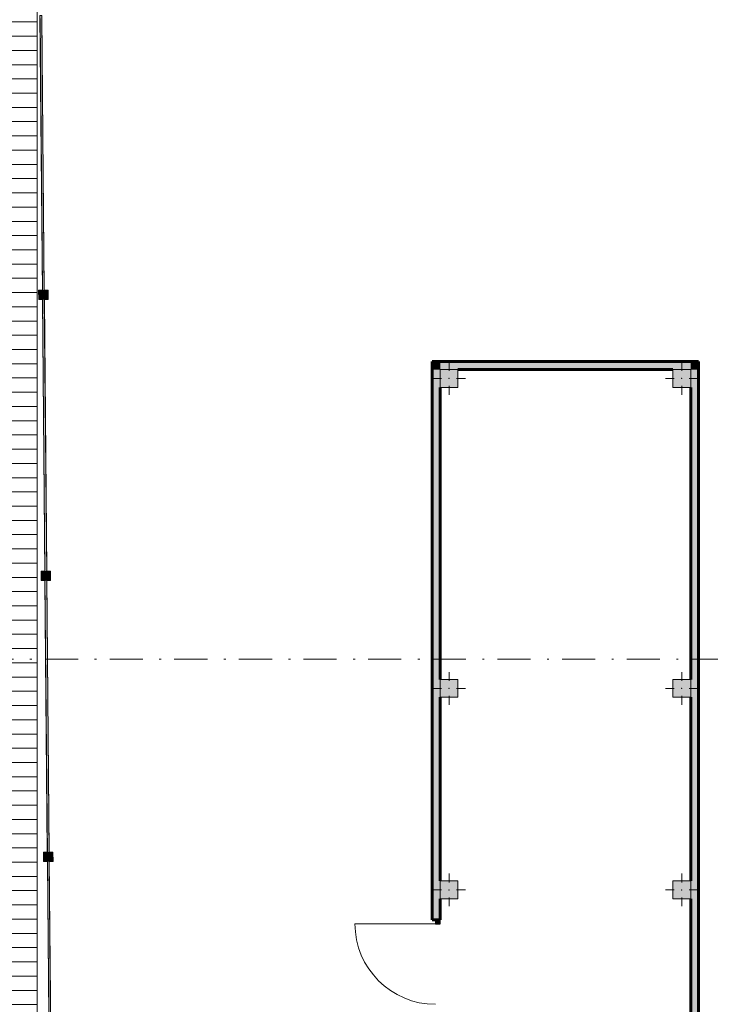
# Model space of a CAD drawing. Header units: millimetres. Extents: x 0 to 415, y 0 to 589.
# Tile 29 of 40: x 353 to 390, y 324 to 377. Entities that reach past the tile are written whole.
import ezdxf
from ezdxf.xclip import XClip

# ---------------------------------------------------------------- set-up
doc = ezdxf.new("R2010")
doc.units = ezdxf.units.MM
doc.header["$MEASUREMENT"] = 0
doc.header["$XCLIPFRAME"] = 0
doc.linetypes.add('Штрихпунктирная', pattern=[6.702778, 3.527778, -1.763889, 0, -1.411111])
for name, color, linetype in [('Конструктив - колонны ул сущ.', 7, 'Continuous'), ('Конструктив - Фасадные стены сущ', 7, 'Continuous'), ('Местность - Забор', 7, 'Continuous'), ('Элемент Модели - Зона', 7, 'Continuous'), ('Элемент Модели - Оси', 7, 'Continuous')]:
    doc.layers.add(name, color=color, linetype=linetype)

# ---------------------------------------------------------------- blocks, each defined once
blk = doc.blocks.new('Чертеж_2_2', base_point=(217.704, 72.604))
at = {"layer": 'Конструктив - колонны ул сущ.', "linetype": 'Continuous', "lineweight": 0, "true_color": 0x000000}
for points in [[(375.178, 357.104), (376.128, 357.104), (376.128, 358.054), (375.178, 358.054)], [(387.603, 357.104), (388.553, 357.104), (388.553, 358.054), (387.603, 358.054)], [(375.178, 340.562), (376.128, 340.562), (376.128, 341.512), (375.178, 341.512)], [(387.603, 340.562), (388.553, 340.562), (388.553, 341.512), (387.603, 341.512)], [(375.178, 329.812), (376.128, 329.812), (376.128, 330.762), (375.178, 330.762)], [(387.603, 329.812), (388.553, 329.812), (388.553, 330.762), (387.603, 330.762)]]:
    blk.add_hatch(color=18, dxfattribs=at).paths.add_polyline_path(points)
at = {"layer": 'Конструктив - Фасадные стены сущ', "linetype": 'Continuous', "lineweight": 0, "true_color": 0x000000}
for points in [[(375.178, 358.054), (374.753, 358.479), (374.753, 358.054)], [(375.178, 358.479), (374.753, 358.479), (375.178, 358.054)], [(375.178, 358.054), (388.553, 358.054), (388.553, 358.479), (375.178, 358.479)], [(388.553, 358.054), (388.978, 358.054), (388.978, 358.479)], [(388.553, 358.054), (388.978, 358.479), (388.553, 358.479)], [(375.178, 358.054), (374.753, 358.054), (374.753, 328.679), (375.178, 328.679)], [(388.553, 358.054), (388.553, 315.286), (388.978, 315.506), (388.978, 358.054)], [(374.928, 328.679), (374.928, 328.479), (375.178, 328.479), (375.178, 328.679)]]:
    blk.add_hatch(color=18, dxfattribs=at).paths.add_polyline_path(points)
at = {"layer": 'Местность - Забор', "linetype": 'Continuous', "lineweight": 0, "true_color": 0x000000}
for points in [[(353.943, 362.143), (354.043, 362.143), (353.913, 376.943), (353.813, 376.942)], [(354.018, 362.143), (353.968, 362.143), (353.966, 362.293), (353.741, 362.291), (353.746, 361.791), (353.971, 361.793), (353.969, 361.943), (354.019, 361.943), (354.021, 361.793), (354.246, 361.795), (354.241, 362.295), (354.016, 362.293)], [(354.074, 347.143), (354.174, 347.144), (354.044, 361.943), (353.944, 361.943)], [(354.149, 347.144), (354.099, 347.143), (354.098, 347.293), (353.873, 347.291), (353.877, 346.791), (354.102, 346.793), (354.101, 346.943), (354.151, 346.944), (354.152, 346.794), (354.377, 346.796), (354.373, 347.296), (354.148, 347.294)], [(354.205, 332.144), (354.305, 332.145), (354.176, 346.944), (354.076, 346.943)], [(354.28, 332.144), (354.23, 332.144), (354.229, 332.294), (354.004, 332.292), (354.008, 331.792), (354.233, 331.794), (354.232, 331.944), (354.282, 331.944), (354.283, 331.794), (354.508, 331.796), (354.504, 332.296), (354.279, 332.294)], [(354.337, 317.144), (354.437, 317.145), (354.307, 331.945), (354.207, 331.944)]]:
    blk.add_hatch(color=18, dxfattribs=at).paths.add_polyline_path(points)
at = {"layer": 'Элемент Модели - Зона', "linetype": 'Continuous', "lineweight": 15, "true_color": 0xb1b1b1}
h = blk.add_hatch(dxfattribs=at)
h.set_pattern_fill('Настил_01_0002', color=253, style=0, pattern_type=2)
h.set_pattern_definition([(0, (217.7037, 72.6044), (0, 0.76), [])])
h.paths.add_polyline_path([(336.669, 423.648), (336.669, 321.648), (353.669, 321.648), (353.669, 423.648)])
at = {"layer": 'Конструктив - колонны ул сущ.', "color": 251, "linetype": 'Continuous', "lineweight": 5, "ltscale": 0.5, "true_color": 0x575757}
for p, q in [((375.653, 357.979), (375.653, 358.454)), ((388.078, 357.979), (388.078, 358.454)), ((375.253, 357.579), (374.778, 357.579)), ((376.053, 357.579), (376.528, 357.579)), ((387.678, 357.579), (387.203, 357.579)), ((388.478, 357.579), (388.953, 357.579)), ((375.653, 357.179), (375.653, 356.704)), ((388.078, 357.179), (388.078, 356.704)), ((375.653, 341.437), (375.653, 341.912)), ((388.078, 341.437), (388.078, 341.912)), ((375.253, 341.037), (374.778, 341.037)), ((376.053, 341.037), (376.528, 341.037)), ((387.678, 341.037), (387.203, 341.037)), ((388.478, 341.037), (388.953, 341.037)), ((375.653, 340.637), (375.653, 340.162)), ((388.078, 340.637), (388.078, 340.162)), ((375.653, 330.687), (375.653, 331.162)), ((388.078, 330.687), (388.078, 331.162)), ((375.253, 330.287), (374.778, 330.287)), ((376.053, 330.287), (376.528, 330.287)), ((387.678, 330.287), (387.203, 330.287)), ((388.478, 330.287), (388.953, 330.287)), ((375.653, 329.887), (375.653, 329.412)), ((388.078, 329.887), (388.078, 329.412))]:
    blk.add_line(p, q, dxfattribs=at)
at = {"layer": 'Конструктив - колонны ул сущ.', "color": 251, "linetype": 'Continuous', "lineweight": 15, "ltscale": 0.5, "true_color": 0x575757, "flags": 128}
for points in [[(375.178, 357.104), (376.128, 357.104), (376.128, 358.054), (375.178, 358.054)], [(387.603, 357.104), (388.553, 357.104), (388.553, 358.054), (387.603, 358.054)], [(375.178, 340.562), (376.128, 340.562), (376.128, 341.512), (375.178, 341.512)], [(387.603, 340.562), (388.553, 340.562), (388.553, 341.512), (387.603, 341.512)], [(375.178, 329.812), (376.128, 329.812), (376.128, 330.762), (375.178, 330.762)], [(387.603, 329.812), (388.553, 329.812), (388.553, 330.762), (387.603, 330.762)]]:
    blk.add_lwpolyline(points, close=True, dxfattribs=at)
at = {"layer": 'Конструктив - колонны ул сущ.', "color": 251, "linetype": 'Continuous', "lineweight": 5, "ltscale": 0.5, "true_color": 0x575757}
for p in [(375.653, 357.579), (388.078, 357.579), (375.653, 341.037), (388.078, 341.037), (375.653, 330.287), (388.078, 330.287)]:
    blk.add_point(p, dxfattribs=at)
at = {"layer": 'Конструктив - Фасадные стены сущ', "color": 251, "linetype": 'Continuous', "lineweight": 15, "ltscale": 0.5, "true_color": 0x575757}
blk.add_line((374.928, 328.479), (370.628, 328.479), dxfattribs=at)
at = {"layer": 'Конструктив - Фасадные стены сущ', "color": 251, "linetype": 'Continuous', "lineweight": 60, "ltscale": 0.5, "true_color": 0x575757}
for p, q in [((374.753, 328.679), (374.753, 328.864)), ((374.753, 328.679), (374.753, 328.864)), ((374.753, 328.679), (374.753, 328.864)), ((374.928, 328.679), (374.753, 328.679)), ((374.928, 328.679), (374.753, 328.679)), ((374.928, 328.679), (374.753, 328.679)), ((375.178, 328.679), (374.928, 328.679)), ((375.178, 328.679), (374.928, 328.679)), ((375.178, 328.679), (374.928, 328.679)), ((375.178, 328.679), (375.178, 328.864)), ((375.178, 328.679), (375.178, 328.864)), ((375.178, 328.679), (375.178, 328.864))]:
    blk.add_line(p, q, dxfattribs=at)
at = {"layer": 'Конструктив - Фасадные стены сущ', "color": 251, "linetype": 'Continuous', "lineweight": 30, "ltscale": 0.5, "true_color": 0x575757}
for p, q in [((374.928, 328.679), (374.928, 328.479)), ((375.178, 328.679), (374.928, 328.679)), ((374.928, 328.479), (375.178, 328.479)), ((375.178, 328.479), (375.178, 328.679))]:
    blk.add_line(p, q, dxfattribs=at)
at = {"layer": 'Конструктив - Фасадные стены сущ', "color": 251, "linetype": 'Continuous', "lineweight": 60, "ltscale": 0.5, "true_color": 0x575757, "flags": 128}
for points in [[(374.753, 358.479), (374.753, 358.054)], [(388.978, 358.479), (374.753, 358.479)], [(388.978, 358.479), (388.978, 358.054)], [(374.753, 358.054), (374.753, 328.679)], [(376.128, 358.054), (387.603, 358.054)], [(388.978, 315.506), (388.978, 358.054)], [(375.178, 341.512), (375.178, 357.104)], [(388.553, 357.104), (388.553, 341.512)], [(375.178, 330.762), (375.178, 340.562)], [(388.553, 340.562), (388.553, 330.762)], [(375.178, 328.679), (375.178, 329.812)], [(388.553, 329.812), (388.553, 316.236)]]:
    blk.add_lwpolyline(points, dxfattribs=at)
at = {"layer": 'Конструктив - Фасадные стены сущ', "color": 251, "linetype": 'Continuous', "lineweight": 5, "ltscale": 0.5, "true_color": 0x575757}
blk.add_arc((374.928, 328.479), 4.3, 180, 270, dxfattribs=at)
at = {"layer": 'Местность - Забор', "color": 7, "linetype": 'Continuous', "lineweight": 15, "ltscale": 0.5}
for p, q in [((353.966, 362.293), (353.741, 362.291)), ((353.741, 362.291), (353.746, 361.791)), ((353.966, 362.293), (353.968, 362.143)), ((354.018, 362.143), (353.968, 362.143)), ((354.241, 362.295), (354.016, 362.293)), ((354.016, 362.293), (354.018, 362.143)), ((354.241, 362.295), (354.246, 361.795)), ((353.971, 361.793), (353.746, 361.791)), ((353.969, 361.943), (353.971, 361.793)), ((354.019, 361.943), (353.969, 361.943)), ((354.019, 361.943), (354.021, 361.793)), ((354.246, 361.795), (354.021, 361.793)), ((354.098, 347.293), (353.873, 347.291)), ((353.873, 347.291), (353.877, 346.791)), ((354.098, 347.293), (354.099, 347.143)), ((354.149, 347.144), (354.099, 347.143)), ((354.151, 346.944), (354.101, 346.943)), ((354.101, 346.943), (354.102, 346.793)), ((354.373, 347.296), (354.148, 347.294)), ((354.148, 347.294), (354.149, 347.144)), ((354.151, 346.944), (354.152, 346.794)), ((354.373, 347.296), (354.377, 346.796)), ((354.102, 346.793), (353.877, 346.791)), ((354.377, 346.796), (354.152, 346.794)), ((354.229, 332.294), (354.004, 332.292)), ((354.004, 332.292), (354.008, 331.792)), ((354.229, 332.294), (354.23, 332.144)), ((354.28, 332.144), (354.23, 332.144)), ((354.504, 332.296), (354.279, 332.294)), ((354.279, 332.294), (354.28, 332.144)), ((354.504, 332.296), (354.508, 331.796)), ((354.233, 331.794), (354.008, 331.792)), ((354.232, 331.944), (354.233, 331.794)), ((354.282, 331.944), (354.232, 331.944)), ((354.282, 331.944), (354.283, 331.794)), ((354.508, 331.796), (354.283, 331.794))]:
    blk.add_line(p, q, dxfattribs=at)
at = {"layer": 'Местность - Забор', "color": 7, "linetype": 'Continuous', "lineweight": 15, "ltscale": 0.5, "flags": 128}
for points in [[(353.943, 362.143), (354.043, 362.143), (353.913, 376.943), (353.813, 376.942)], [(354.074, 347.143), (354.174, 347.144), (354.044, 361.943), (353.944, 361.943)], [(354.205, 332.144), (354.305, 332.145), (354.176, 346.944), (354.076, 346.943)], [(354.337, 317.144), (354.437, 317.145), (354.307, 331.945), (354.207, 331.944)]]:
    blk.add_lwpolyline(points, close=True, dxfattribs=at)
for points in [[(353.941, 362.293), (353.814, 376.792)], [(354.041, 362.293), (353.914, 376.793)], [(354.073, 347.293), (353.946, 361.793)], [(354.173, 347.294), (354.046, 361.793)], [(354.204, 332.294), (354.077, 346.793)], [(354.304, 332.295), (354.177, 346.794)], [(354.335, 317.294), (354.208, 331.794)], [(354.435, 317.295), (354.308, 331.795)]]:
    blk.add_lwpolyline(points, dxfattribs=at)
at = {"layer": 'Элемент Модели - Зона', "color": 7, "linetype": 'Continuous', "lineweight": 15, "ltscale": 0.5, "flags": 128}
blk.add_lwpolyline([(336.669, 423.648), (353.669, 423.648), (353.669, 321.648), (336.669, 321.648)], close=True, dxfattribs=at)
at = {"layer": 'Элемент Модели - Оси', "color": 7, "linetype": 'Штрихпунктирная', "lineweight": 15, "ltscale": 0.5}
blk.add_line((153.901, 342.604), (407.644, 342.604), dxfattribs=at)

msp = doc.modelspace()

# ---------------------------------------------------------------- block references
at = {"color": 161, "linetype": 'Continuous', "lineweight": 40, "true_color": 0x83aefe}
ref = msp.add_blockref('Чертеж_2_2', (217.704, 72.604), dxfattribs=at)
XClip(ref).set_block_clipping_path([(24.004460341, 138.0790885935), (407.6441154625, 585.1734188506)])

doc.saveas('drawing.dxf')
